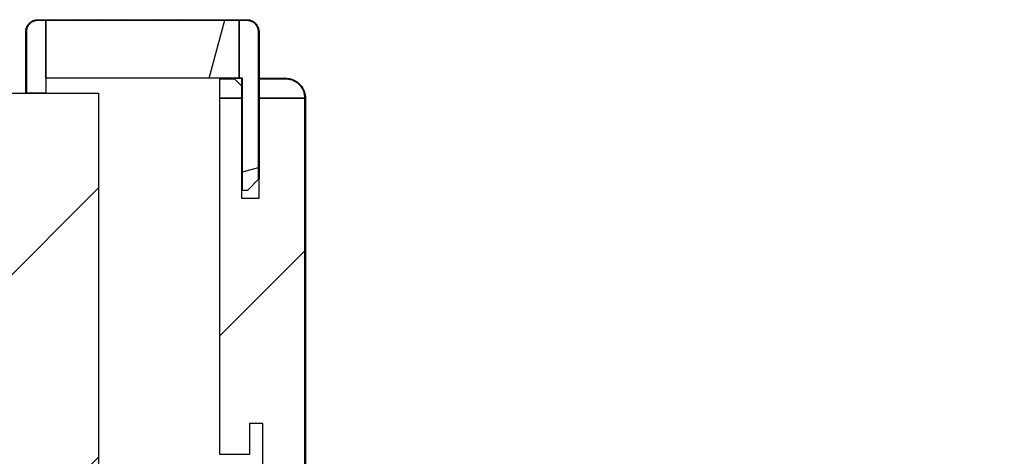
# Model space of a CAD drawing. Header units: millimetres. Extents: x -8500 to 4200, y 0 to 5940.
# Tile 154 of 256: x -3623 to -3368, y 792 to 904. Entities that reach past the tile are written whole.
import ezdxf

# ---------------------------------------------------------------- set-up
doc = ezdxf.new("R2010")
doc.units = ezdxf.units.MM
doc.layers.add('152', color=250, linetype='Continuous')
pattern_1 = [(45, (-8500, 0), (-34.7985, 34.7985), [])]

msp = doc.modelspace()

# ---------------------------------------------------------------- hatches: boundary and pattern name
at = {"layer": '152', "linetype": 'Continuous', "lineweight": -3}
h = msp.add_hatch(dxfattribs=at)
h.set_pattern_fill('ANSI31', color=256, scale=1.5, angle=89.9544, style=0)
h.set_pattern_definition([(134.95437, (-8500, 0), (-3.3702767, -3.3649133), [])])
edge = h.paths.add_edge_path(flags=0)
edge.add_line((-3564.09, 904.32), (-3618.09, 904.32))
edge.add_spline(control_points=[(-3618.09, 904.32), (-3618.19, 904.32), (-3618.28, 904.31), (-3618.48, 904.29), (-3618.67, 904.27), (-3618.86, 904.22), (-3618.98, 904.18), (-3619, 904.18), (-3619.05, 904.16), (-3619.07, 904.15), (-3619.14, 904.13), (-3619.19, 904.11), (-3619.33, 904.05), (-3619.5, 903.97), (-3619.67, 903.87), (-3619.79, 903.79), (-3619.85, 903.75), (-3619.91, 903.7), (-3619.95, 903.67), (-3619.97, 903.65), (-3620.07, 903.58), (-3620.21, 903.44), (-3620.41, 903.23), (-3620.52, 903.07), (-3620.59, 902.97), (-3620.61, 902.95), (-3620.63, 902.91), (-3620.65, 902.88), (-3620.68, 902.82), (-3620.71, 902.78), (-3620.78, 902.65), (-3620.86, 902.47), (-3620.93, 902.29), (-3620.97, 902.15), (-3620.98, 902.1), (-3621.01, 902), (-3621.02, 901.96), (-3621.05, 901.81), (-3621.08, 901.61), (-3621.09, 901.42), (-3621.09, 901.32)], knot_values=[0, 0, 0, 0, 0.0625, 0.0625, 0.125, 0.1875, 0.1875, 0.203125, 0.203125, 0.21875, 0.21875, 0.25, 0.25, 0.3125, 0.375, 0.375, 0.40625, 0.421875, 0.421875, 0.4375, 0.4375, 0.5, 0.5625, 0.625, 0.625, 0.640625, 0.640625, 0.65625, 0.65625, 0.6875, 0.6875, 0.75, 0.8125, 0.8125, 0.84375, 0.84375, 0.875, 0.875, 0.9375, 1, 1, 1, 1], degree=3, periodic=0)
edge.add_line((-3621.09, 901.32), (-3621.09, 885.47))
edge.add_line((-3621.09, 885.47), (-3621.24, 885.47))
edge.add_line((-3621.24, 885.47), (-3621.24, 901.32))
edge.add_spline(control_points=[(-3621.24, 901.32), (-3621.24, 901.42), (-3621.23, 901.63), (-3621.2, 901.83), (-3621.17, 901.99), (-3621.15, 902.04), (-3621.13, 902.14), (-3621.12, 902.19), (-3621.07, 902.34), (-3621, 902.53), (-3620.91, 902.71), (-3620.84, 902.85), (-3620.81, 902.9), (-3620.77, 902.96), (-3620.76, 902.98), (-3620.73, 903.03), (-3620.72, 903.05), (-3620.65, 903.16), (-3620.52, 903.32), (-3620.32, 903.55), (-3620.16, 903.69), (-3620.06, 903.77), (-3620.04, 903.79), (-3620, 903.82), (-3619.94, 903.87), (-3619.88, 903.91), (-3619.75, 904), (-3619.57, 904.1), (-3619.39, 904.19), (-3619.24, 904.25), (-3619.2, 904.27), (-3619.12, 904.29), (-3619.1, 904.3), (-3619.05, 904.32), (-3619.02, 904.33), (-3618.9, 904.36), (-3618.7, 904.41), (-3618.5, 904.44), (-3618.29, 904.46), (-3618.19, 904.47), (-3618.09, 904.47)], knot_values=[0, 0, 0, 0, 0.0625, 0.125, 0.125, 0.15625, 0.15625, 0.1875, 0.1875, 0.25, 0.3125, 0.3125, 0.34375, 0.34375, 0.359375, 0.359375, 0.375, 0.375, 0.4375, 0.5, 0.5625, 0.5625, 0.578125, 0.578125, 0.59375, 0.625, 0.625, 0.6875, 0.75, 0.75, 0.78125, 0.78125, 0.796875, 0.796875, 0.8125, 0.8125, 0.875, 0.9375, 0.9375, 1, 1, 1, 1], degree=3, periodic=0)
edge.add_line((-3618.09, 904.47), (-3564.09, 904.47))
edge.add_spline(control_points=[(-3564.09, 904.47), (-3563.98, 904.47), (-3563.78, 904.46), (-3563.57, 904.43), (-3563.42, 904.4), (-3563.37, 904.39), (-3563.27, 904.36), (-3563.22, 904.35), (-3563.07, 904.3), (-3562.88, 904.23), (-3562.69, 904.14), (-3562.56, 904.07), (-3562.51, 904.05), (-3562.44, 904.01), (-3562.42, 903.99), (-3562.38, 903.96), (-3562.36, 903.95), (-3562.25, 903.88), (-3562.08, 903.76), (-3561.86, 903.55), (-3561.72, 903.4), (-3561.63, 903.3), (-3561.62, 903.28), (-3561.59, 903.23), (-3561.54, 903.17), (-3561.49, 903.11), (-3561.41, 902.98), (-3561.3, 902.81), (-3561.22, 902.62), (-3561.16, 902.48), (-3561.14, 902.43), (-3561.11, 902.36), (-3561.1, 902.33), (-3561.09, 902.28), (-3561.08, 902.26), (-3561.04, 902.13), (-3560.99, 901.93), (-3560.96, 901.73), (-3560.94, 901.53), (-3560.94, 901.42), (-3560.94, 901.32)], knot_values=[0, 0, 0, 0, 0.0625, 0.125, 0.125, 0.15625, 0.15625, 0.1875, 0.1875, 0.25, 0.3125, 0.3125, 0.34375, 0.34375, 0.359375, 0.359375, 0.375, 0.375, 0.4375, 0.5, 0.5625, 0.5625, 0.578125, 0.578125, 0.59375, 0.625, 0.625, 0.6875, 0.75, 0.75, 0.78125, 0.78125, 0.796875, 0.796875, 0.8125, 0.8125, 0.875, 0.9375, 0.9375, 1, 1, 1, 1], degree=3, periodic=0)
edge.add_line((-3560.94, 901.32), (-3560.94, 863.32))
edge.add_line((-3560.94, 863.32), (-3561.09, 863.32))
edge.add_line((-3561.09, 863.32), (-3561.09, 901.32))
edge.add_spline(control_points=[(-3561.09, 901.32), (-3561.09, 901.42), (-3561.09, 901.52), (-3561.11, 901.71), (-3561.14, 901.9), (-3561.19, 902.09), (-3561.22, 902.21), (-3561.23, 902.24), (-3561.25, 902.28), (-3561.25, 902.31), (-3561.28, 902.38), (-3561.3, 902.42), (-3561.35, 902.56), (-3561.44, 902.73), (-3561.54, 902.9), (-3561.62, 903.02), (-3561.66, 903.08), (-3561.71, 903.14), (-3561.74, 903.18), (-3561.75, 903.2), (-3561.83, 903.3), (-3561.96, 903.44), (-3562.18, 903.64), (-3562.34, 903.76), (-3562.44, 903.83), (-3562.46, 903.84), (-3562.5, 903.87), (-3562.52, 903.88), (-3562.59, 903.92), (-3562.63, 903.94), (-3562.76, 904.01), (-3562.93, 904.09), (-3563.12, 904.16), (-3563.26, 904.2), (-3563.31, 904.22), (-3563.4, 904.24), (-3563.45, 904.25), (-3563.6, 904.28), (-3563.79, 904.31), (-3563.99, 904.32), (-3564.09, 904.32)], knot_values=[0, 0, 0, 0, 0.0625, 0.0625, 0.125, 0.1875, 0.1875, 0.203125, 0.203125, 0.21875, 0.21875, 0.25, 0.25, 0.3125, 0.375, 0.375, 0.40625, 0.421875, 0.421875, 0.4375, 0.4375, 0.5, 0.5625, 0.625, 0.625, 0.640625, 0.640625, 0.65625, 0.65625, 0.6875, 0.6875, 0.75, 0.8125, 0.8125, 0.84375, 0.84375, 0.875, 0.875, 0.9375, 1, 1, 1, 1], degree=3, periodic=0)
h = msp.add_hatch(dxfattribs=at)
h.set_pattern_fill('ANSI31', color=256, scale=15.5, angle=29.9848, style=0)
h.set_pattern_definition([(74.9848, (-8500, 0), (-47.53224, 12.74975), [])])
h.paths.add_polyline_path([(-3566.09, 889.32), (-3616.09, 889.32), (-3616.09, 904.32), (-3566.09, 904.32)], flags=0)
h = msp.add_hatch(dxfattribs=at)
h.set_pattern_fill('ANSI31', color=256, scale=15.5, angle=-29.9848, style=0)
h.set_pattern_definition([(15.0152, (-8500, 0), (-12.74975, 47.53224), [])])
edge = h.paths.add_edge_path(flags=0)
edge.add_line((-3566.09, 889.32), (-3566.09, 904.32))
edge.add_line((-3566.09, 904.32), (-3564.09, 904.32))
edge.add_spline(control_points=[(-3564.09, 904.32), (-3563.99, 904.32), (-3563.79, 904.31), (-3563.6, 904.28), (-3563.45, 904.25), (-3563.4, 904.24), (-3563.31, 904.22), (-3563.26, 904.2), (-3563.12, 904.16), (-3562.93, 904.09), (-3562.76, 904.01), (-3562.63, 903.94), (-3562.59, 903.92), (-3562.52, 903.88), (-3562.5, 903.87), (-3562.46, 903.84), (-3562.44, 903.83), (-3562.34, 903.76), (-3562.18, 903.64), (-3561.96, 903.44), (-3561.83, 903.3), (-3561.75, 903.2), (-3561.74, 903.18), (-3561.71, 903.14), (-3561.66, 903.08), (-3561.62, 903.02), (-3561.54, 902.9), (-3561.44, 902.73), (-3561.35, 902.56), (-3561.3, 902.42), (-3561.28, 902.38), (-3561.25, 902.31), (-3561.25, 902.28), (-3561.23, 902.24), (-3561.22, 902.21), (-3561.19, 902.09), (-3561.14, 901.9), (-3561.11, 901.71), (-3561.09, 901.52), (-3561.09, 901.42), (-3561.09, 901.32)], knot_values=[0, 0, 0, 0, 0.0625, 0.125, 0.125, 0.15625, 0.15625, 0.1875, 0.1875, 0.25, 0.3125, 0.3125, 0.34375, 0.34375, 0.359375, 0.359375, 0.375, 0.375, 0.4375, 0.5, 0.5625, 0.5625, 0.578125, 0.578125, 0.59375, 0.625, 0.625, 0.6875, 0.75, 0.75, 0.78125, 0.78125, 0.796875, 0.796875, 0.8125, 0.8125, 0.875, 0.9375, 0.9375, 1, 1, 1, 1], degree=3, periodic=0)
edge.add_line((-3561.09, 901.32), (-3561.09, 863.17))
edge.add_line((-3561.09, 863.17), (-3563.94, 860.32))
edge.add_line((-3563.94, 860.32), (-3565.24, 860.32))
edge.add_line((-3565.24, 860.32), (-3565.24, 889.32))
edge.add_line((-3565.24, 889.32), (-3566.09, 889.32))
h = msp.add_hatch(dxfattribs=at)
h.set_pattern_fill('ANSI31', color=256, scale=1.5, angle=59.9696, style=0)
h.set_pattern_definition([(104.96958, (-8500, 0), (-4.6008755, -1.2301833), [])])
edge = h.paths.add_edge_path(flags=0)
edge.add_spline(control_points=[(-3554.09, 761.17), (-3553.92, 761.17), (-3553.59, 761.19), (-3553.27, 761.23), (-3553.03, 761.28), (-3552.95, 761.3), (-3552.79, 761.34), (-3552.71, 761.36), (-3552.47, 761.43), (-3552.17, 761.54), (-3551.87, 761.68), (-3551.66, 761.8), (-3551.58, 761.84), (-3551.48, 761.9), (-3551.44, 761.92), (-3551.37, 761.97), (-3551.34, 761.99), (-3551.17, 762.11), (-3550.91, 762.3), (-3550.67, 762.52), (-3550.43, 762.75), (-3550.32, 762.87), (-3550.19, 763.03), (-3550.17, 763.06), (-3550.12, 763.13), (-3550.09, 763.16), (-3550.02, 763.26), (-3549.97, 763.33), (-3549.84, 763.53), (-3549.67, 763.81), (-3549.53, 764.1), (-3549.44, 764.33), (-3549.41, 764.41), (-3549.36, 764.52), (-3549.35, 764.56), (-3549.33, 764.64), (-3549.31, 764.68), (-3549.25, 764.88), (-3549.17, 765.19), (-3549.13, 765.52), (-3549.1, 765.84), (-3549.09, 766), (-3549.09, 766.17)], knot_values=[0, 0, 0, 0, 0.0625, 0.125, 0.125, 0.15625, 0.15625, 0.1875, 0.1875, 0.25, 0.3125, 0.3125, 0.34375, 0.34375, 0.359375, 0.359375, 0.375, 0.375, 0.4375, 0.5, 0.5, 0.5625, 0.5625, 0.578125, 0.578125, 0.59375, 0.59375, 0.625, 0.625, 0.6875, 0.75, 0.75, 0.78125, 0.78125, 0.796875, 0.796875, 0.8125, 0.8125, 0.875, 0.9375, 0.9375, 1, 1, 1, 1], degree=3, periodic=0)
edge.add_line((-3549.09, 766.17), (-3549.09, 884.17))
edge.add_spline(control_points=[(-3549.09, 884.17), (-3549.09, 884.33), (-3549.1, 884.66), (-3549.15, 884.99), (-3549.2, 885.23), (-3549.22, 885.31), (-3549.26, 885.47), (-3549.28, 885.55), (-3549.35, 885.78), (-3549.46, 886.09), (-3549.6, 886.38), (-3549.72, 886.6), (-3549.76, 886.67), (-3549.82, 886.78), (-3549.84, 886.81), (-3549.89, 886.88), (-3549.91, 886.92), (-3550.02, 887.09), (-3550.22, 887.35), (-3550.44, 887.59), (-3550.67, 887.82), (-3550.79, 887.93), (-3550.95, 888.06), (-3550.98, 888.09), (-3551.05, 888.14), (-3551.08, 888.16), (-3551.18, 888.24), (-3551.24, 888.28), (-3551.45, 888.42), (-3551.73, 888.59), (-3552.02, 888.73), (-3552.25, 888.82), (-3552.33, 888.85), (-3552.44, 888.89), (-3552.48, 888.9), (-3552.56, 888.93), (-3552.6, 888.94), (-3552.79, 889), (-3553.11, 889.08), (-3553.43, 889.13), (-3553.76, 889.16), (-3553.92, 889.17), (-3554.09, 889.17)], knot_values=[0, 0, 0, 0, 0.0625, 0.125, 0.125, 0.15625, 0.15625, 0.1875, 0.1875, 0.25, 0.3125, 0.3125, 0.34375, 0.34375, 0.359375, 0.359375, 0.375, 0.375, 0.4375, 0.5, 0.5, 0.5625, 0.5625, 0.578125, 0.578125, 0.59375, 0.59375, 0.625, 0.625, 0.6875, 0.75, 0.75, 0.78125, 0.78125, 0.796875, 0.796875, 0.8125, 0.8125, 0.875, 0.9375, 0.9375, 1, 1, 1, 1], degree=3, periodic=0)
edge.add_line((-3554.09, 889.17), (-3560.94, 889.17))
edge.add_line((-3560.94, 889.17), (-3560.94, 889.32))
edge.add_line((-3560.94, 889.32), (-3554.09, 889.32))
edge.add_spline(control_points=[(-3554.09, 889.32), (-3553.92, 889.32), (-3553.75, 889.31), (-3553.41, 889.28), (-3553.08, 889.23), (-3552.76, 889.15), (-3552.55, 889.09), (-3552.51, 889.07), (-3552.43, 889.05), (-3552.39, 889.03), (-3552.27, 888.99), (-3552.19, 888.96), (-3551.96, 888.86), (-3551.66, 888.72), (-3551.37, 888.55), (-3551.16, 888.41), (-3551.09, 888.36), (-3550.99, 888.28), (-3550.95, 888.26), (-3550.89, 888.2), (-3550.85, 888.18), (-3550.69, 888.04), (-3550.57, 887.93), (-3550.33, 887.69), (-3550.1, 887.44), (-3549.9, 887.17), (-3549.78, 887), (-3549.76, 886.96), (-3549.72, 886.89), (-3549.69, 886.86), (-3549.63, 886.75), (-3549.59, 886.67), (-3549.47, 886.45), (-3549.32, 886.15), (-3549.21, 885.83), (-3549.14, 885.59), (-3549.11, 885.51), (-3549.07, 885.34), (-3549.05, 885.26), (-3549, 885.01), (-3548.95, 884.68), (-3548.94, 884.34), (-3548.94, 884.17)], knot_values=[0, 0, 0, 0, 0.0625, 0.0625, 0.125, 0.1875, 0.1875, 0.203125, 0.203125, 0.21875, 0.21875, 0.25, 0.25, 0.3125, 0.375, 0.375, 0.40625, 0.40625, 0.421875, 0.421875, 0.4375, 0.4375, 0.5, 0.5, 0.5625, 0.625, 0.625, 0.640625, 0.640625, 0.65625, 0.65625, 0.6875, 0.6875, 0.75, 0.8125, 0.8125, 0.84375, 0.84375, 0.875, 0.875, 0.9375, 1, 1, 1, 1], degree=3, periodic=0)
edge.add_line((-3548.94, 884.17), (-3548.94, 766.17))
edge.add_spline(control_points=[(-3548.94, 766.17), (-3548.94, 766), (-3548.95, 765.83), (-3548.98, 765.5), (-3549.03, 765.16), (-3549.11, 764.84), (-3549.17, 764.64), (-3549.18, 764.6), (-3549.21, 764.52), (-3549.22, 764.47), (-3549.27, 764.35), (-3549.3, 764.28), (-3549.39, 764.04), (-3549.54, 763.74), (-3549.71, 763.45), (-3549.85, 763.24), (-3549.9, 763.17), (-3549.97, 763.07), (-3550, 763.04), (-3550.05, 762.97), (-3550.08, 762.94), (-3550.21, 762.77), (-3550.33, 762.65), (-3550.56, 762.41), (-3550.81, 762.18), (-3551.08, 761.98), (-3551.26, 761.87), (-3551.29, 761.84), (-3551.36, 761.8), (-3551.4, 761.78), (-3551.51, 761.71), (-3551.58, 761.67), (-3551.81, 761.55), (-3552.11, 761.41), (-3552.42, 761.29), (-3552.67, 761.22), (-3552.75, 761.2), (-3552.91, 761.15), (-3552.99, 761.14), (-3553.24, 761.09), (-3553.58, 761.04), (-3553.92, 761.02), (-3554.09, 761.02)], knot_values=[0, 0, 0, 0, 0.0625, 0.0625, 0.125, 0.1875, 0.1875, 0.203125, 0.203125, 0.21875, 0.21875, 0.25, 0.25, 0.3125, 0.375, 0.375, 0.40625, 0.40625, 0.421875, 0.421875, 0.4375, 0.4375, 0.5, 0.5, 0.5625, 0.625, 0.625, 0.640625, 0.640625, 0.65625, 0.65625, 0.6875, 0.6875, 0.75, 0.8125, 0.8125, 0.84375, 0.84375, 0.875, 0.875, 0.9375, 1, 1, 1, 1], degree=3, periodic=0)
edge.add_line((-3554.09, 761.02), (-3559.94, 761.02))
edge.add_line((-3559.94, 761.02), (-3559.94, 761.17))
edge.add_line((-3559.94, 761.17), (-3554.09, 761.17))
h = msp.add_hatch(dxfattribs=at)
h.set_pattern_fill('ANSI31', color=256, scale=15.5, style=0)
h.set_pattern_definition(pattern_1)
h.paths.add_polyline_path([(-2589.44, 697.02), (-2589.44, 885.42), (-2439.44, 885.42), (-2439.44, 697.02)], flags=0)
h.paths.add_polyline_path([(-3752.44, 697.02), (-3752.44, 885.42), (-3602.44, 885.42), (-3602.44, 697.02)], flags=0)
h = msp.add_hatch(dxfattribs=at)
h.set_pattern_fill('ANSI31', color=256, scale=15.5, style=0)
h.set_pattern_definition(pattern_1)
h.paths.add_polyline_path([(-3571.09, 792.02), (-3571.09, 884.17), (-3565.44, 884.17), (-3565.44, 858.32), (-3560.94, 858.32), (-3560.94, 884.17), (-3549.09, 884.17), (-3549.09, 766.17), (-3559.94, 766.17), (-3559.94, 800.02), (-3563.44, 800.02), (-3563.44, 792.02)], flags=0)

# ---------------------------------------------------------------- linework, layer by layer
for p, q in [((-3618.09, 904.47), (-3564.09, 904.47)), ((-3564.09, 904.32), (-3618.09, 904.32)), ((-3618.09, 904.32), (-3616.09, 904.32)), ((-3616.09, 904.32), (-3566.09, 904.32)), ((-3616.09, 889.32), (-3616.09, 904.32)), ((-3616.09, 904.32), (-3616.09, 885.47)), ((-3566.09, 904.32), (-3564.09, 904.32)), ((-3566.09, 889.32), (-3566.09, 904.32)), ((-3566.09, 904.32), (-3566.09, 889.32)), ((-3621.24, 885.47), (-3621.24, 901.32)), ((-3621.09, 901.32), (-3621.09, 885.47)), ((-3621.09, 885.47), (-3621.09, 901.32)), ((-3561.09, 901.32), (-3561.09, 863.17)), ((-3561.09, 863.32), (-3561.09, 901.32)), ((-3560.94, 901.32), (-3560.94, 863.32)), ((-3566.09, 889.32), (-3616.09, 889.32)), ((-3571.09, 884.17), (-3571.09, 889.17)), ((-3571.09, 889.17), (-3567.29, 889.17)), ((-3569.09, 889.17), (-3569.09, 889.32)), ((-3569.09, 889.32), (-3567.44, 889.32)), ((-3567.29, 889.17), (-3569.09, 889.17)), ((-3567.44, 889.32), (-3567.29, 889.17)), ((-3565.44, 887.32), (-3567.44, 889.32)), ((-3567.44, 889.32), (-3565.44, 889.32)), ((-3567.29, 889.17), (-3565.44, 887.32)), ((-3565.24, 889.32), (-3566.09, 889.32)), ((-3565.44, 889.32), (-3565.44, 887.32)), ((-3565.24, 860.32), (-3565.24, 889.32)), ((-3560.94, 889.32), (-3554.09, 889.32)), ((-3560.94, 889.17), (-3560.94, 889.32)), ((-3554.09, 889.17), (-3560.94, 889.17)), ((-3560.94, 889.17), (-3554.09, 889.17)), ((-3560.94, 884.17), (-3560.94, 889.17)), ((-3565.44, 887.32), (-3565.44, 884.17)), ((-3752.44, 885.42), (-3602.44, 885.42)), ((-3621.09, 885.47), (-3621.24, 885.47)), ((-3616.09, 885.47), (-3621.09, 885.47)), ((-3602.44, 885.42), (-3602.44, 697.02)), ((-3571.09, 792.02), (-3571.09, 884.17)), ((-3571.09, 884.17), (-3565.44, 884.17)), ((-3565.44, 884.17), (-3571.09, 884.17)), ((-3565.44, 884.17), (-3565.44, 858.32)), ((-3560.94, 884.17), (-3549.09, 884.17)), ((-3560.94, 858.32), (-3560.94, 884.17)), ((-3549.09, 884.17), (-3560.94, 884.17)), ((-3549.09, 884.17), (-3549.09, 766.17)), ((-3549.09, 766.17), (-3549.09, 884.17)), ((-3548.94, 884.17), (-3548.94, 766.17)), ((-3561.09, 863.17), (-3563.94, 860.32)), ((-3560.94, 863.32), (-3561.09, 863.32)), ((-3565.44, 858.32), (-3560.94, 858.32)), ((-3563.94, 860.32), (-3565.24, 860.32)), ((-3563.44, 800.02), (-3563.44, 792.02)), ((-3559.94, 800.02), (-3563.44, 800.02)), ((-3559.94, 766.17), (-3559.94, 800.02)), ((-3563.44, 792.02), (-3571.09, 792.02))]:
    msp.add_line(p, q, dxfattribs=at)
for points, knots in [([(-3621.24, 901.32), (-3621.24, 901.42), (-3621.23, 901.63), (-3621.2, 901.83), (-3621.17, 901.99), (-3621.15, 902.04), (-3621.13, 902.14), (-3621.12, 902.19), (-3621.07, 902.34), (-3621, 902.53), (-3620.91, 902.71), (-3620.84, 902.85), (-3620.81, 902.9), (-3620.77, 902.96), (-3620.76, 902.98), (-3620.73, 903.03), (-3620.72, 903.05), (-3620.65, 903.16), (-3620.52, 903.32), (-3620.32, 903.55), (-3620.16, 903.69), (-3620.06, 903.77), (-3620.04, 903.79), (-3620, 903.82), (-3619.94, 903.87), (-3619.88, 903.91), (-3619.75, 904), (-3619.57, 904.1), (-3619.39, 904.19), (-3619.24, 904.25), (-3619.2, 904.27), (-3619.12, 904.29), (-3619.1, 904.3), (-3619.05, 904.32), (-3619.02, 904.33), (-3618.9, 904.36), (-3618.7, 904.41), (-3618.5, 904.44), (-3618.29, 904.46), (-3618.19, 904.47), (-3618.09, 904.47)], [0, 0, 0, 0, 0.0625, 0.125, 0.125, 0.15625, 0.15625, 0.1875, 0.1875, 0.25, 0.3125, 0.3125, 0.34375, 0.34375, 0.359375, 0.359375, 0.375, 0.375, 0.4375, 0.5, 0.5625, 0.5625, 0.578125, 0.578125, 0.59375, 0.625, 0.625, 0.6875, 0.75, 0.75, 0.78125, 0.78125, 0.796875, 0.796875, 0.8125, 0.8125, 0.875, 0.9375, 0.9375, 1, 1, 1, 1]), ([(-3618.09, 904.32), (-3618.19, 904.32), (-3618.28, 904.31), (-3618.48, 904.29), (-3618.67, 904.27), (-3618.86, 904.22), (-3618.98, 904.18), (-3619, 904.18), (-3619.05, 904.16), (-3619.07, 904.15), (-3619.14, 904.13), (-3619.19, 904.11), (-3619.33, 904.05), (-3619.5, 903.97), (-3619.67, 903.87), (-3619.79, 903.79), (-3619.85, 903.75), (-3619.91, 903.7), (-3619.95, 903.67), (-3619.97, 903.65), (-3620.07, 903.58), (-3620.21, 903.44), (-3620.41, 903.23), (-3620.52, 903.07), (-3620.59, 902.97), (-3620.61, 902.95), (-3620.63, 902.91), (-3620.65, 902.88), (-3620.68, 902.82), (-3620.71, 902.78), (-3620.78, 902.65), (-3620.86, 902.47), (-3620.93, 902.29), (-3620.97, 902.15), (-3620.98, 902.1), (-3621.01, 902), (-3621.02, 901.96), (-3621.05, 901.81), (-3621.08, 901.61), (-3621.09, 901.42), (-3621.09, 901.32)], [0, 0, 0, 0, 0.0625, 0.0625, 0.125, 0.1875, 0.1875, 0.203125, 0.203125, 0.21875, 0.21875, 0.25, 0.25, 0.3125, 0.375, 0.375, 0.40625, 0.421875, 0.421875, 0.4375, 0.4375, 0.5, 0.5625, 0.625, 0.625, 0.640625, 0.640625, 0.65625, 0.65625, 0.6875, 0.6875, 0.75, 0.8125, 0.8125, 0.84375, 0.84375, 0.875, 0.875, 0.9375, 1, 1, 1, 1]), ([(-3621.09, 901.32), (-3621.09, 901.42), (-3621.08, 901.61), (-3621.05, 901.81), (-3621.02, 901.96), (-3621.01, 902), (-3620.98, 902.1), (-3620.97, 902.15), (-3620.93, 902.29), (-3620.86, 902.47), (-3620.78, 902.65), (-3620.71, 902.78), (-3620.68, 902.82), (-3620.65, 902.88), (-3620.63, 902.91), (-3620.61, 902.95), (-3620.59, 902.97), (-3620.52, 903.07), (-3620.41, 903.23), (-3620.21, 903.44), (-3620.07, 903.58), (-3619.97, 903.65), (-3619.95, 903.67), (-3619.91, 903.7), (-3619.85, 903.75), (-3619.79, 903.79), (-3619.67, 903.87), (-3619.5, 903.97), (-3619.33, 904.05), (-3619.19, 904.11), (-3619.14, 904.13), (-3619.07, 904.15), (-3619.05, 904.16), (-3619, 904.18), (-3618.98, 904.18), (-3618.86, 904.22), (-3618.67, 904.27), (-3618.48, 904.29), (-3618.28, 904.31), (-3618.19, 904.32), (-3618.09, 904.32)], [0, 0, 0, 0, 0.0625, 0.125, 0.125, 0.15625, 0.15625, 0.1875, 0.1875, 0.25, 0.3125, 0.3125, 0.34375, 0.34375, 0.359375, 0.359375, 0.375, 0.375, 0.4375, 0.5, 0.5625, 0.5625, 0.578125, 0.578125, 0.59375, 0.625, 0.625, 0.6875, 0.75, 0.75, 0.78125, 0.78125, 0.796875, 0.796875, 0.8125, 0.8125, 0.875, 0.9375, 0.9375, 1, 1, 1, 1]), ([(-3564.09, 904.47), (-3563.98, 904.47), (-3563.78, 904.46), (-3563.57, 904.43), (-3563.42, 904.4), (-3563.37, 904.39), (-3563.27, 904.36), (-3563.22, 904.35), (-3563.07, 904.3), (-3562.88, 904.23), (-3562.69, 904.14), (-3562.56, 904.07), (-3562.51, 904.05), (-3562.44, 904.01), (-3562.42, 903.99), (-3562.38, 903.96), (-3562.36, 903.95), (-3562.25, 903.88), (-3562.08, 903.76), (-3561.86, 903.55), (-3561.72, 903.4), (-3561.63, 903.3), (-3561.62, 903.28), (-3561.59, 903.23), (-3561.54, 903.17), (-3561.49, 903.11), (-3561.41, 902.98), (-3561.3, 902.81), (-3561.22, 902.62), (-3561.16, 902.48), (-3561.14, 902.43), (-3561.11, 902.36), (-3561.1, 902.33), (-3561.09, 902.28), (-3561.08, 902.26), (-3561.04, 902.13), (-3560.99, 901.93), (-3560.96, 901.73), (-3560.94, 901.53), (-3560.94, 901.42), (-3560.94, 901.32)], [0, 0, 0, 0, 0.0625, 0.125, 0.125, 0.15625, 0.15625, 0.1875, 0.1875, 0.25, 0.3125, 0.3125, 0.34375, 0.34375, 0.359375, 0.359375, 0.375, 0.375, 0.4375, 0.5, 0.5625, 0.5625, 0.578125, 0.578125, 0.59375, 0.625, 0.625, 0.6875, 0.75, 0.75, 0.78125, 0.78125, 0.796875, 0.796875, 0.8125, 0.8125, 0.875, 0.9375, 0.9375, 1, 1, 1, 1]), ([(-3564.09, 904.32), (-3563.99, 904.32), (-3563.79, 904.31), (-3563.6, 904.28), (-3563.45, 904.25), (-3563.4, 904.24), (-3563.31, 904.22), (-3563.26, 904.2), (-3563.12, 904.16), (-3562.93, 904.09), (-3562.76, 904.01), (-3562.63, 903.94), (-3562.59, 903.92), (-3562.52, 903.88), (-3562.5, 903.87), (-3562.46, 903.84), (-3562.44, 903.83), (-3562.34, 903.76), (-3562.18, 903.64), (-3561.96, 903.44), (-3561.83, 903.3), (-3561.75, 903.2), (-3561.74, 903.18), (-3561.71, 903.14), (-3561.66, 903.08), (-3561.62, 903.02), (-3561.54, 902.9), (-3561.44, 902.73), (-3561.35, 902.56), (-3561.3, 902.42), (-3561.28, 902.38), (-3561.25, 902.31), (-3561.25, 902.28), (-3561.23, 902.24), (-3561.22, 902.21), (-3561.19, 902.09), (-3561.14, 901.9), (-3561.11, 901.71), (-3561.09, 901.52), (-3561.09, 901.42), (-3561.09, 901.32)], [0, 0, 0, 0, 0.0625, 0.125, 0.125, 0.15625, 0.15625, 0.1875, 0.1875, 0.25, 0.3125, 0.3125, 0.34375, 0.34375, 0.359375, 0.359375, 0.375, 0.375, 0.4375, 0.5, 0.5625, 0.5625, 0.578125, 0.578125, 0.59375, 0.625, 0.625, 0.6875, 0.75, 0.75, 0.78125, 0.78125, 0.796875, 0.796875, 0.8125, 0.8125, 0.875, 0.9375, 0.9375, 1, 1, 1, 1]), ([(-3561.09, 901.32), (-3561.09, 901.42), (-3561.09, 901.52), (-3561.11, 901.71), (-3561.14, 901.9), (-3561.19, 902.09), (-3561.22, 902.21), (-3561.23, 902.24), (-3561.25, 902.28), (-3561.25, 902.31), (-3561.28, 902.38), (-3561.3, 902.42), (-3561.35, 902.56), (-3561.44, 902.73), (-3561.54, 902.9), (-3561.62, 903.02), (-3561.66, 903.08), (-3561.71, 903.14), (-3561.74, 903.18), (-3561.75, 903.2), (-3561.83, 903.3), (-3561.96, 903.44), (-3562.18, 903.64), (-3562.34, 903.76), (-3562.44, 903.83), (-3562.46, 903.84), (-3562.5, 903.87), (-3562.52, 903.88), (-3562.59, 903.92), (-3562.63, 903.94), (-3562.76, 904.01), (-3562.93, 904.09), (-3563.12, 904.16), (-3563.26, 904.2), (-3563.31, 904.22), (-3563.4, 904.24), (-3563.45, 904.25), (-3563.6, 904.28), (-3563.79, 904.31), (-3563.99, 904.32), (-3564.09, 904.32)], [0, 0, 0, 0, 0.0625, 0.0625, 0.125, 0.1875, 0.1875, 0.203125, 0.203125, 0.21875, 0.21875, 0.25, 0.25, 0.3125, 0.375, 0.375, 0.40625, 0.421875, 0.421875, 0.4375, 0.4375, 0.5, 0.5625, 0.625, 0.625, 0.640625, 0.640625, 0.65625, 0.65625, 0.6875, 0.6875, 0.75, 0.8125, 0.8125, 0.84375, 0.84375, 0.875, 0.875, 0.9375, 1, 1, 1, 1]), ([(-3554.09, 889.32), (-3553.92, 889.32), (-3553.75, 889.31), (-3553.41, 889.28), (-3553.08, 889.23), (-3552.76, 889.15), (-3552.55, 889.09), (-3552.51, 889.07), (-3552.43, 889.05), (-3552.39, 889.03), (-3552.27, 888.99), (-3552.19, 888.96), (-3551.96, 888.86), (-3551.66, 888.72), (-3551.37, 888.55), (-3551.16, 888.41), (-3551.09, 888.36), (-3550.99, 888.28), (-3550.95, 888.26), (-3550.89, 888.2), (-3550.85, 888.18), (-3550.69, 888.04), (-3550.57, 887.93), (-3550.33, 887.69), (-3550.1, 887.44), (-3549.9, 887.17), (-3549.78, 887), (-3549.76, 886.96), (-3549.72, 886.89), (-3549.69, 886.86), (-3549.63, 886.75), (-3549.59, 886.67), (-3549.47, 886.45), (-3549.32, 886.15), (-3549.21, 885.83), (-3549.14, 885.59), (-3549.11, 885.51), (-3549.07, 885.34), (-3549.05, 885.26), (-3549, 885.01), (-3548.95, 884.68), (-3548.94, 884.34), (-3548.94, 884.17)], [0, 0, 0, 0, 0.0625, 0.0625, 0.125, 0.1875, 0.1875, 0.203125, 0.203125, 0.21875, 0.21875, 0.25, 0.25, 0.3125, 0.375, 0.375, 0.40625, 0.40625, 0.421875, 0.421875, 0.4375, 0.4375, 0.5, 0.5, 0.5625, 0.625, 0.625, 0.640625, 0.640625, 0.65625, 0.65625, 0.6875, 0.6875, 0.75, 0.8125, 0.8125, 0.84375, 0.84375, 0.875, 0.875, 0.9375, 1, 1, 1, 1]), ([(-3549.09, 884.17), (-3549.09, 884.33), (-3549.1, 884.66), (-3549.15, 884.99), (-3549.2, 885.23), (-3549.22, 885.31), (-3549.26, 885.47), (-3549.28, 885.55), (-3549.35, 885.78), (-3549.46, 886.09), (-3549.6, 886.38), (-3549.72, 886.6), (-3549.76, 886.67), (-3549.82, 886.78), (-3549.84, 886.81), (-3549.89, 886.88), (-3549.91, 886.92), (-3550.02, 887.09), (-3550.22, 887.35), (-3550.44, 887.59), (-3550.67, 887.82), (-3550.79, 887.93), (-3550.95, 888.06), (-3550.98, 888.09), (-3551.05, 888.14), (-3551.08, 888.16), (-3551.18, 888.24), (-3551.24, 888.28), (-3551.45, 888.42), (-3551.73, 888.59), (-3552.02, 888.73), (-3552.25, 888.82), (-3552.33, 888.85), (-3552.44, 888.89), (-3552.48, 888.9), (-3552.56, 888.93), (-3552.6, 888.94), (-3552.79, 889), (-3553.11, 889.08), (-3553.43, 889.13), (-3553.76, 889.16), (-3553.92, 889.17), (-3554.09, 889.17)], [0, 0, 0, 0, 0.0625, 0.125, 0.125, 0.15625, 0.15625, 0.1875, 0.1875, 0.25, 0.3125, 0.3125, 0.34375, 0.34375, 0.359375, 0.359375, 0.375, 0.375, 0.4375, 0.5, 0.5, 0.5625, 0.5625, 0.578125, 0.578125, 0.59375, 0.59375, 0.625, 0.625, 0.6875, 0.75, 0.75, 0.78125, 0.78125, 0.796875, 0.796875, 0.8125, 0.8125, 0.875, 0.9375, 0.9375, 1, 1, 1, 1]), ([(-3554.09, 889.17), (-3553.92, 889.17), (-3553.59, 889.15), (-3553.27, 889.1), (-3553.03, 889.06), (-3552.95, 889.04), (-3552.79, 889), (-3552.71, 888.98), (-3552.47, 888.9), (-3552.17, 888.79), (-3551.87, 888.65), (-3551.66, 888.54), (-3551.58, 888.5), (-3551.48, 888.43), (-3551.44, 888.41), (-3551.37, 888.37), (-3551.34, 888.35), (-3551.17, 888.23), (-3550.91, 888.04), (-3550.67, 887.82), (-3550.43, 887.59), (-3550.32, 887.47), (-3550.19, 887.31), (-3550.17, 887.28), (-3550.12, 887.21), (-3550.09, 887.18), (-3550.02, 887.08), (-3549.97, 887.01), (-3549.84, 886.81), (-3549.67, 886.53), (-3549.53, 886.23), (-3549.44, 886.01), (-3549.41, 885.93), (-3549.36, 885.81), (-3549.35, 885.77), (-3549.33, 885.7), (-3549.31, 885.66), (-3549.25, 885.46), (-3549.17, 885.14), (-3549.13, 884.82), (-3549.1, 884.5), (-3549.09, 884.33), (-3549.09, 884.17)], [0, 0, 0, 0, 0.0625, 0.125, 0.125, 0.15625, 0.15625, 0.1875, 0.1875, 0.25, 0.3125, 0.3125, 0.34375, 0.34375, 0.359375, 0.359375, 0.375, 0.375, 0.4375, 0.5, 0.5, 0.5625, 0.5625, 0.578125, 0.578125, 0.59375, 0.59375, 0.625, 0.625, 0.6875, 0.75, 0.75, 0.78125, 0.78125, 0.796875, 0.796875, 0.8125, 0.8125, 0.875, 0.9375, 0.9375, 1, 1, 1, 1])]:
    msp.add_open_spline(points, degree=3, knots=knots, dxfattribs=at)

doc.saveas('drawing.dxf')
